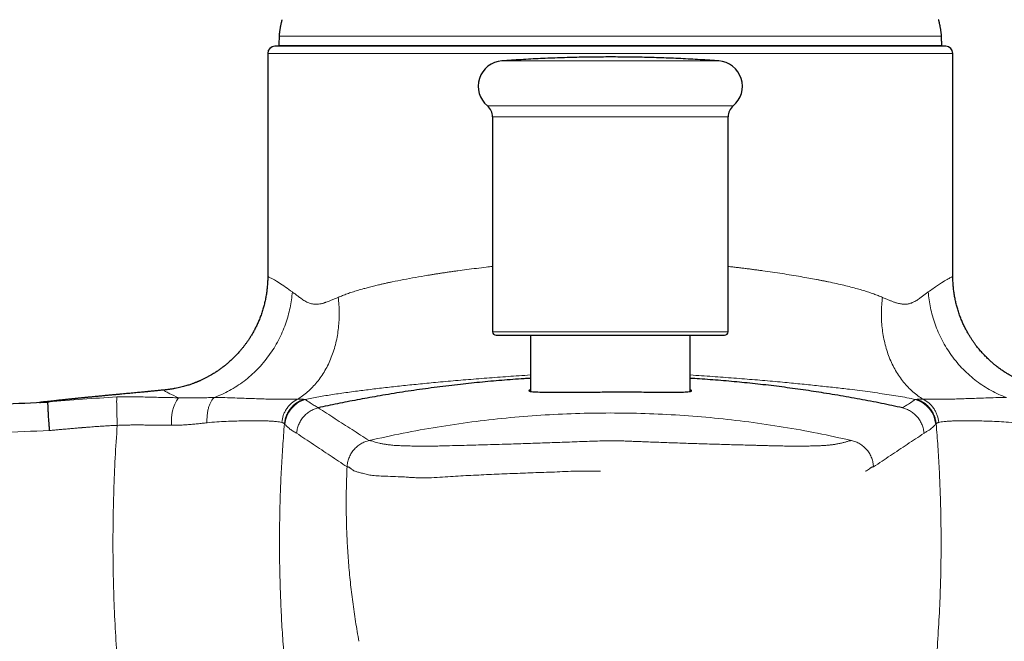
# Model space of a CAD drawing. Header units: millimetres. Extents: x 8 to 949, y 12 to 889.
# Tile 29 of 256: x 398 to 467, y 663 to 707. Entities that reach past the tile are written whole.
import ezdxf

# ---------------------------------------------------------------- set-up
doc = ezdxf.new("R2010")
doc.units = ezdxf.units.MM

msp = doc.modelspace()

# ---------------------------------------------------------------- linework, layer by layer
at = {"color": 252, "linetype": 'Continuous', "lineweight": 0}
for p, q in [((462.658, 705.757), (416.258, 705.757)), ((416.228, 705.084), (462.688, 705.084)), ((415.458, 704.539), (463.458, 704.539)), ((447.053, 704.011), (431.863, 704.011)), ((430.849, 700.861), (448.067, 700.861)), ((447.661, 700.093), (431.208, 700.093)), ((447.708, 700.093), (447.661, 700.093)), ((431.208, 685.039), (447.708, 685.039)), ((417.967, 680.301), (418.071, 680.289)), ((460.845, 680.289), (460.949, 680.301))]:
    msp.add_line(p, q, dxfattribs=at)
at = {"color": 7, "linetype": 'Continuous', "lineweight": 30}
for p, q in [((462.958, 705.039), (415.958, 705.039)), ((416.228, 705.084), (416.227, 705.039)), ((462.689, 705.039), (462.688, 705.084)), ((415.458, 704.539), (415.458, 688.905)), ((463.458, 688.912), (463.458, 704.539)), ((431.208, 700.093), (431.208, 685.039)), ((447.708, 685.039), (447.708, 700.093)), ((433.858, 684.789), (433.858, 680.858)), ((445.058, 680.854), (445.058, 684.789))]:
    msp.add_line(p, q, dxfattribs=at)
for centre, radius, start, end in [((415.958, 704.539), 0.5, 90, 180), ((462.958, 704.539), 0.5, 0, 90), ((431.993, 702.231), 1.785, 94.18817, 230.13853), ((446.923, 702.231), 1.785, 309.86147, 85.81183), ((430.208, 700.093), 1, 0, 50.13853), ((448.708, 700.093), 1, 129.86147, 180), ((431.458, 685.039), 0.25, 180, 270), ((447.458, 685.039), 0.25, 270, 0)]:
    msp.add_arc(centre, radius, start, end, dxfattribs=at)
at = {"color": 252, "linetype": 'Continuous', "lineweight": 0}
for centre, radius, start, end in [((411.521, 678.8), 2.815, 145.14413, 186.5534), ((418.66, 678.372), 2.005, 107.08612, 175.05292), ((460.256, 678.372), 2.005, 4.94708, 72.91388)]:
    msp.add_arc(centre, radius, start, end, dxfattribs=at)
at = {"color": 7, "linetype": 'Continuous', "lineweight": 30}
for points, knots in [([(416.458, 706.902), (416.454, 706.89), (416.446, 706.864), (416.433, 706.819), (416.42, 706.765), (416.404, 706.698), (416.387, 706.619), (416.369, 706.531), (416.35, 706.435), (416.332, 706.336), (416.314, 706.236), (416.298, 706.138), (416.285, 706.048), (416.274, 705.967), (416.266, 705.899), (416.261, 705.843), (416.259, 705.797), (416.258, 705.769), (416.258, 705.757)], [0, 0, 0, 0, 0.032544, 0.070933, 0.118836, 0.177842, 0.247794, 0.325652, 0.410117, 0.498081, 0.586112, 0.672439, 0.751941, 0.822007, 0.88108, 0.929016, 0.967427, 1, 1, 1, 1]), ([(462.658, 705.757), (462.658, 705.769), (462.657, 705.797), (462.655, 705.843), (462.65, 705.899), (462.642, 705.967), (462.631, 706.046), (462.618, 706.135), (462.602, 706.231), (462.585, 706.331), (462.566, 706.431), (462.547, 706.528), (462.529, 706.618), (462.512, 706.697), (462.496, 706.764), (462.482, 706.819), (462.47, 706.864), (462.462, 706.89), (462.458, 706.902)], [0, 0, 0, 0, 0.032497, 0.070798, 0.118571, 0.177429, 0.24724, 0.324986, 0.409378, 0.497317, 0.585371, 0.67177, 0.751386, 0.821592, 0.880814, 0.92888, 0.96738, 1, 1, 1, 1]), ([(416.258, 705.757), (416.255, 705.645), (416.248, 705.42), (416.233, 705.196), (416.228, 705.084), (416.228, 705.084)], [0, 0, 0, 0, 0.499139, 0.998335, 1, 1, 1, 1]), ([(462.688, 705.084), (462.685, 705.132), (462.678, 705.268), (462.665, 705.492), (462.66, 705.669), (462.658, 705.757)], [0, 0, 0, 0, 0.214999, 0.607515, 1, 1, 1, 1]), ([(447.046, 704.011), (446.952, 704.018), (446.632, 704.042), (446.086, 704.078), (445.409, 704.119), (444.732, 704.156), (444.055, 704.188), (443.377, 704.215), (442.699, 704.239), (442.021, 704.258), (441.343, 704.272), (440.665, 704.282), (439.987, 704.288), (439.309, 704.289), (438.631, 704.286), (437.952, 704.278), (437.274, 704.266), (436.596, 704.25), (435.918, 704.229), (435.241, 704.204), (434.563, 704.174), (433.886, 704.14), (433.208, 704.101), (432.535, 704.059), (432.087, 704.027), (431.865, 704.011)], [0, 0, 0, 0, 0.018664, 0.0633, 0.107935, 0.152571, 0.197206, 0.241842, 0.286477, 0.331113, 0.375749, 0.420384, 0.46502, 0.509655, 0.554291, 0.598927, 0.643563, 0.688198, 0.732834, 0.77747, 0.822106, 0.866741, 0.911377, 0.956013, 1, 1, 1, 1]), ([(415.459, 688.913), (415.458, 688.8), (415.455, 688.575), (415.433, 688.242), (415.399, 687.915), (415.353, 687.596), (415.295, 687.285), (415.226, 686.984), (415.143, 686.676), (415.047, 686.366), (414.935, 686.055), (414.815, 685.76), (414.689, 685.481), (414.559, 685.219), (414.427, 684.976), (414.296, 684.753), (414.167, 684.548), (414.039, 684.358), (413.914, 684.182), (413.791, 684.019), (413.67, 683.867), (413.516, 683.682), (413.326, 683.468), (413.097, 683.232), (412.877, 683.022), (412.669, 682.837), (412.472, 682.675), (412.278, 682.523), (412.116, 682.405), (411.986, 682.315), (411.886, 682.247), (411.78, 682.178), (411.655, 682.099), (411.508, 682.011), (411.339, 681.914), (411.161, 681.819), (410.978, 681.726), (410.83, 681.656), (410.721, 681.607), (410.658, 681.579), (410.605, 681.557), (410.563, 681.539), (410.528, 681.524), (410.493, 681.51), (410.456, 681.495), (410.41, 681.477), (410.356, 681.455), (410.288, 681.43), (410.205, 681.398), (410.103, 681.362), (409.986, 681.322), (409.854, 681.279), (409.706, 681.235), (409.543, 681.189), (409.365, 681.143), (409.172, 681.099), (408.965, 681.056), (408.744, 681.018), (408.509, 680.983), (408.348, 680.966), (408.266, 680.957)], [0, 0, 0, 0, 0.028381, 0.056371, 0.083918, 0.110972, 0.137487, 0.163417, 0.188722, 0.217402, 0.245121, 0.271829, 0.297481, 0.322037, 0.345463, 0.366862, 0.387171, 0.406371, 0.424448, 0.44139, 0.457533, 0.473415, 0.501855, 0.529413, 0.556077, 0.578095, 0.599464, 0.620187, 0.640273, 0.650094, 0.66017, 0.670719, 0.681781, 0.697389, 0.714046, 0.731809, 0.749575, 0.768398, 0.775754, 0.781997, 0.787076, 0.791001, 0.794188, 0.796931, 0.800379, 0.80453, 0.80938, 0.815142, 0.82303, 0.832339, 0.84306, 0.855181, 0.868687, 0.883558, 0.899773, 0.917306, 0.936128, 0.956209, 0.977512, 1, 1, 1, 1]), ([(470.65, 680.957), (470.567, 680.966), (470.407, 680.983), (470.172, 681.018), (469.951, 681.056), (469.744, 681.099), (469.551, 681.143), (469.373, 681.189), (469.21, 681.235), (469.062, 681.279), (468.93, 681.322), (468.813, 681.362), (468.711, 681.398), (468.626, 681.43), (468.556, 681.457), (468.499, 681.479), (468.452, 681.498), (468.417, 681.512), (468.391, 681.523), (468.368, 681.533), (468.34, 681.544), (468.305, 681.559), (468.258, 681.58), (468.197, 681.606), (468.125, 681.639), (468.049, 681.674), (467.973, 681.71), (467.899, 681.746), (467.826, 681.783), (467.718, 681.838), (467.577, 681.914), (467.407, 682.011), (467.256, 682.102), (467.123, 682.186), (467.005, 682.263), (466.895, 682.339), (466.787, 682.415), (466.679, 682.494), (466.549, 682.592), (466.397, 682.713), (466.224, 682.858), (466.035, 683.026), (465.83, 683.221), (465.611, 683.446), (465.395, 683.686), (465.218, 683.901), (465.074, 684.085), (464.961, 684.238), (464.846, 684.403), (464.728, 684.58), (464.61, 684.77), (464.486, 684.982), (464.357, 685.219), (464.227, 685.481), (464.101, 685.76), (463.981, 686.055), (463.869, 686.366), (463.772, 686.676), (463.69, 686.984), (463.621, 687.285), (463.563, 687.596), (463.517, 687.915), (463.483, 688.242), (463.461, 688.575), (463.458, 688.8), (463.457, 688.913)], [0, 0, 0, 0, 0.0224876, 0.0437909, 0.0638714, 0.082694, 0.1002268, 0.1164413, 0.1313124, 0.144818, 0.1569393, 0.1676605, 0.1769692, 0.1848569, 0.1909769, 0.1960845, 0.2003921, 0.2038964, 0.2056866, 0.2076009, 0.2102349, 0.2136029, 0.217711, 0.2240316, 0.2315173, 0.2391946, 0.2466991, 0.2540326, 0.2611972, 0.2681951, 0.2859582, 0.3026146, 0.3182229, 0.3305769, 0.342292, 0.3534338, 0.3644916, 0.375747, 0.3872017, 0.4056081, 0.4245152, 0.4439259, 0.4693588, 0.4956057, 0.5226587, 0.5505049, 0.5655319, 0.5814534, 0.5983258, 0.6161392, 0.6348816, 0.6545387, 0.6779648, 0.7025207, 0.7281724, 0.7548802, 0.7825991, 0.8112785, 0.8365834, 0.862514, 0.8890286, 0.9160827, 0.9436293, 0.9716189, 1, 1, 1, 1]), ([(431.458, 684.789), (431.459, 684.789), (431.46, 684.789), (431.473, 684.789), (431.497, 684.789), (431.536, 684.789), (431.592, 684.789), (431.661, 684.789), (431.74, 684.789), (431.823, 684.789), (431.908, 684.789), (432.001, 684.789), (432.103, 684.789), (432.213, 684.789), (432.341, 684.789), (432.487, 684.789), (432.656, 684.789), (432.835, 684.789), (433.026, 684.789), (433.228, 684.789), (433.441, 684.789), (433.664, 684.789), (433.896, 684.789), (434.138, 684.789), (434.388, 684.789), (434.644, 684.789), (434.906, 684.789), (435.175, 684.789), (435.452, 684.789), (435.726, 684.789), (435.995, 684.789), (436.258, 684.789), (436.525, 684.789), (436.797, 684.789), (437.068, 684.789), (437.354, 684.789), (437.652, 684.789), (437.967, 684.789), (438.285, 684.789), (438.588, 684.789), (438.877, 684.789), (439.15, 684.789), (439.423, 684.789), (439.696, 684.789), (439.972, 684.789), (440.271, 684.789), (440.591, 684.789), (440.928, 684.789), (441.262, 684.789), (441.57, 684.789), (441.851, 684.789), (442.107, 684.789), (442.36, 684.789), (442.609, 684.789), (442.855, 684.789), (443.115, 684.789), (443.389, 684.789), (443.673, 684.789), (443.95, 684.789), (444.219, 684.789), (444.48, 684.789), (444.733, 684.789), (444.977, 684.789), (445.211, 684.789), (445.436, 684.789), (445.649, 684.789), (445.85, 684.789), (446.04, 684.789), (446.218, 684.789), (446.385, 684.789), (446.536, 684.789), (446.671, 684.789), (446.792, 684.789), (446.903, 684.789), (447.004, 684.789), (447.094, 684.789), (447.178, 684.789), (447.254, 684.789), (447.32, 684.789), (447.374, 684.789), (447.4, 684.789), (447.412, 684.789)], [0, 0, 0, 0, 0.009783, 0.021042, 0.032761, 0.046826, 0.060869, 0.074915, 0.088989, 0.100114, 0.111211, 0.122293, 0.133373, 0.144463, 0.155576, 0.169207, 0.1828, 0.196377, 0.209963, 0.22358, 0.237211, 0.250803, 0.264381, 0.277966, 0.291583, 0.304929, 0.318239, 0.331534, 0.344837, 0.358169, 0.370126, 0.382055, 0.393969, 0.405885, 0.41782, 0.429343, 0.442612, 0.455861, 0.469112, 0.482386, 0.493664, 0.504917, 0.516158, 0.527401, 0.538657, 0.550375, 0.56444, 0.578483, 0.592529, 0.606603, 0.617728, 0.628825, 0.639907, 0.650987, 0.662077, 0.67319, 0.686821, 0.700414, 0.713991, 0.727577, 0.741194, 0.754825, 0.768417, 0.781995, 0.79558, 0.809197, 0.822543, 0.835853, 0.849148, 0.862451, 0.875783, 0.88774, 0.899669, 0.911583, 0.9235, 0.935434, 0.946955, 0.960221, 0.97347, 0.986722, 1, 1, 1, 1]), ([(447.412, 684.789), (447.421, 684.789), (447.439, 684.789), (447.453, 684.789), (447.459, 684.789), (447.458, 684.789), (447.457, 684.789)], [0, 0, 0, 0, 0.3200551, 0.6394395, 0.9585265, 1, 1, 1, 1]), ([(433.858, 681.77), (433.71, 681.761), (433.3, 681.737), (432.631, 681.69), (431.853, 681.63), (431.076, 681.563), (430.302, 681.491), (429.53, 681.412), (428.74, 681.325), (427.933, 681.229), (427.113, 681.124), (426.3, 681.014), (425.496, 680.898), (424.7, 680.776), (423.912, 680.649), (423.154, 680.52), (422.425, 680.391), (421.724, 680.261), (421.03, 680.128), (420.342, 679.991), (419.66, 679.851), (419.212, 679.755), (418.988, 679.706)], [0, 0, 0, 0, 0.028114, 0.077633, 0.127202, 0.176847, 0.226593, 0.276463, 0.326481, 0.380699, 0.434761, 0.488695, 0.542531, 0.596294, 0.650014, 0.703717, 0.752955, 0.802222, 0.85154, 0.900929, 0.950409, 1, 1, 1, 1]), ([(459.928, 679.706), (459.683, 679.759), (459.194, 679.864), (458.45, 680.016), (457.698, 680.165), (456.938, 680.309), (456.17, 680.448), (455.394, 680.583), (454.632, 680.709), (453.885, 680.827), (453.152, 680.937), (452.413, 681.042), (451.667, 681.142), (450.914, 681.237), (450.164, 681.326), (449.421, 681.408), (448.684, 681.484), (447.945, 681.554), (447.204, 681.618), (446.462, 681.677), (445.746, 681.728), (445.277, 681.757), (445.058, 681.77)], [0, 0, 0, 0, 0.054092, 0.108054, 0.161912, 0.215693, 0.269422, 0.323127, 0.376834, 0.426092, 0.475397, 0.52477, 0.574232, 0.623805, 0.673511, 0.721259, 0.76887, 0.816365, 0.863766, 0.911095, 0.958372, 1, 1, 1, 1]), ([(408.285, 680.958), (408.247, 680.954), (408.153, 680.945), (408.007, 680.931), (407.85, 680.915), (407.697, 680.9), (407.55, 680.886), (407.41, 680.873), (407.286, 680.861), (407.185, 680.851), (407.106, 680.843), (407.027, 680.836), (406.94, 680.827), (406.829, 680.817), (406.689, 680.803), (406.516, 680.787), (406.325, 680.769), (406.116, 680.749), (405.9, 680.729), (405.681, 680.708), (405.459, 680.687), (405.225, 680.666), (404.978, 680.642), (404.72, 680.618), (404.461, 680.594), (404.203, 680.569), (403.946, 680.544), (403.729, 680.523), (403.554, 680.506), (403.424, 680.494), (403.293, 680.481), (403.167, 680.468), (403.046, 680.457), (402.937, 680.446), (402.838, 680.436), (402.755, 680.428), (402.687, 680.421), (402.634, 680.415), (402.596, 680.412), (402.567, 680.409), (402.538, 680.406), (402.497, 680.402), (402.444, 680.396), (402.379, 680.39), (402.302, 680.382), (402.22, 680.374), (402.14, 680.365), (402.067, 680.358), (402, 680.351), (401.936, 680.345), (401.877, 680.339), (401.822, 680.333), (401.768, 680.327), (401.709, 680.321), (401.638, 680.314), (401.553, 680.305), (401.454, 680.295), (401.342, 680.283), (401.214, 680.27), (401.072, 680.255), (400.915, 680.239), (400.744, 680.221), (400.558, 680.201), (400.359, 680.18), (400.148, 680.158), (399.923, 680.134), (399.692, 680.11), (399.536, 680.093), (399.459, 680.085)], [0, 0, 0, 0, 0.012082, 0.030309, 0.047499, 0.063709, 0.08161, 0.098382, 0.114186, 0.129217, 0.140671, 0.152478, 0.164882, 0.17793, 0.197762, 0.219084, 0.241973, 0.266492, 0.292693, 0.316275, 0.34112, 0.367237, 0.394459, 0.42274, 0.452103, 0.478852, 0.506467, 0.534958, 0.548696, 0.562633, 0.576769, 0.590628, 0.603199, 0.615249, 0.625768, 0.634755, 0.641812, 0.647514, 0.651859, 0.653904, 0.656885, 0.661154, 0.666713, 0.673715, 0.68206, 0.691166, 0.699644, 0.707432, 0.714532, 0.720943, 0.727665, 0.733417, 0.738432, 0.744622, 0.752448, 0.761745, 0.772649, 0.785169, 0.799307, 0.815368, 0.833114, 0.852545, 0.873663, 0.896469, 0.920512, 0.946184, 0.973486, 1, 1, 1, 1]), ([(433.858, 680.967), (433.85, 680.964), (433.812, 680.952), (433.789, 680.938), (433.771, 680.924), (433.764, 680.917), (433.76, 680.911), (433.758, 680.906), (433.756, 680.891), (433.785, 680.869), (433.913, 680.844), (434.175, 680.82), (434.645, 680.803), (435.296, 680.799), (435.972, 680.8), (436.595, 680.802), (437.378, 680.805), (438.337, 680.81), (439.084, 680.815), (439.458, 680.818)], [0, 0, 0, 0, 0.011472, 0.05237, 0.065917, 0.077855, 0.088185, 0.096906, 0.104018, 0.172761, 0.243814, 0.317254, 0.431795, 0.551719, 0.626509, 0.701246, 0.775984, 0.887991, 1, 1, 1, 1]), ([(439.458, 680.818), (439.831, 680.818), (440.578, 680.818), (441.536, 680.814), (442.319, 680.81), (442.941, 680.806), (443.585, 680.798), (444.209, 680.797), (444.74, 680.814), (444.987, 680.839), (445.084, 680.859), (445.117, 680.869), (445.14, 680.879), (445.155, 680.89), (445.159, 680.9), (445.155, 680.915), (445.133, 680.934), (445.104, 680.952), (445.066, 680.964), (445.058, 680.967)], [0, 0, 0, 0, 0.111905, 0.22381, 0.298481, 0.373152, 0.447824, 0.555134, 0.665426, 0.778725, 0.801785, 0.824968, 0.848272, 0.871698, 0.895247, 0.916278, 0.947308, 0.988335, 1, 1, 1, 1]), ([(355.539, 677.083), (356.726, 677.192), (359.099, 677.41), (362.66, 677.719), (366.222, 678.015), (369.784, 678.296), (373.347, 678.564), (376.909, 678.817), (380.373, 679.049), (383.738, 679.261), (387.004, 679.455), (390.271, 679.638), (393.537, 679.808), (396.803, 679.967), (398.98, 680.063), (400.069, 680.111)], [0, 0, 0, 0, 0.080171, 0.16031, 0.240417, 0.320494, 0.400541, 0.480558, 0.560547, 0.633845, 0.70712, 0.780373, 0.853603, 0.926812, 1, 1, 1, 1]), ([(399.459, 680.085), (399.459, 680.085), (399.458, 680.085), (399.471, 680.085), (399.498, 680.086), (399.539, 680.088), (399.594, 680.09), (399.662, 680.093), (399.744, 680.097), (399.839, 680.101), (399.947, 680.106), (400.03, 680.109), (400.072, 680.111)], [0, 0, 0, 0, 0.07187, 0.176115, 0.279773, 0.38288, 0.485502, 0.588465, 0.690262, 0.792762, 0.895997, 1, 1, 1, 1]), ([(400.181, 678.118), (400.174, 678.198), (400.161, 678.361), (400.142, 678.606), (400.125, 678.831), (400.111, 679.031), (400.1, 679.206), (400.09, 679.37), (400.081, 679.523), (400.074, 679.661), (400.069, 679.782), (400.066, 679.885), (400.064, 679.977), (400.064, 680.051), (400.067, 680.1), (400.072, 680.107), (400.074, 680.111)], [0, 0, 0, 0, 0.076882, 0.157056, 0.240074, 0.303883, 0.368687, 0.434171, 0.5, 0.56583, 0.631313, 0.696117, 0.759926, 0.842944, 0.923118, 1, 1, 1, 1])]:
    msp.add_open_spline(points, degree=3, knots=knots, dxfattribs=at)
at = {"color": 252, "linetype": 'Continuous', "lineweight": 0}
for points, knots in [([(420.396, 687.444), (420.495, 687.485), (420.698, 687.57), (421.024, 687.692), (421.38, 687.814), (421.767, 687.936), (422.147, 688.046), (422.514, 688.145), (422.863, 688.234), (423.141, 688.301), (423.341, 688.347), (423.455, 688.374), (423.571, 688.4), (423.689, 688.426), (423.809, 688.452), (423.93, 688.478), (424.054, 688.504), (424.398, 688.576), (424.976, 688.69), (425.805, 688.843), (426.459, 688.955), (426.921, 689.031), (427.18, 689.072), (427.44, 689.113), (427.703, 689.153), (427.968, 689.192), (428.235, 689.232), (428.504, 689.27), (428.894, 689.325), (429.416, 689.395), (430.083, 689.48), (430.682, 689.552), (431.062, 689.595), (431.208, 689.611)], [0, 0, 0, 0, 0.036154, 0.074593, 0.115325, 0.158357, 0.203695, 0.238411, 0.274372, 0.31158, 0.322781, 0.33409, 0.345508, 0.357034, 0.368668, 0.380411, 0.392263, 0.404223, 0.47924, 0.554294, 0.629389, 0.651525, 0.673665, 0.695808, 0.717956, 0.740108, 0.762264, 0.784424, 0.806589, 0.85818, 0.911353, 0.966108, 1, 1, 1, 1]), ([(447.708, 689.611), (447.819, 689.599), (448.038, 689.574), (448.358, 689.537), (448.67, 689.499), (448.976, 689.461), (449.275, 689.423), (449.57, 689.385), (449.858, 689.347), (450.278, 689.289), (450.828, 689.211), (451.501, 689.11), (452.16, 689.005), (452.78, 688.9), (453.362, 688.797), (453.761, 688.723), (454.011, 688.675), (454.116, 688.654), (454.221, 688.634), (454.325, 688.613), (454.429, 688.593), (454.532, 688.572), (454.635, 688.551), (454.894, 688.498), (455.296, 688.412), (455.821, 688.291), (456.308, 688.17), (456.76, 688.049), (457.175, 687.928), (457.556, 687.808), (457.904, 687.688), (458.224, 687.568), (458.423, 687.484), (458.52, 687.444)], [0, 0, 0, 0, 0.02592, 0.050803, 0.075367, 0.099613, 0.12354, 0.147149, 0.17044, 0.193413, 0.249811, 0.306186, 0.362537, 0.418867, 0.468422, 0.517961, 0.527691, 0.53742, 0.547148, 0.556876, 0.566604, 0.576331, 0.586057, 0.595783, 0.650221, 0.702336, 0.752134, 0.799617, 0.84479, 0.886912, 0.926817, 0.96451, 1, 1, 1, 1]), ([(415.465, 688.905), (415.463, 688.904), (415.453, 688.898), (415.496, 688.879), (415.578, 688.845), (415.772, 688.762), (416.201, 688.506), (416.85, 688.056), (417.183, 687.826)], [0, 0, 0, 0, 0.035789, 0.163121, 0.272535, 0.364059, 0.674136, 1, 1, 1, 1]), ([(461.733, 687.826), (461.961, 687.984), (462.409, 688.296), (462.883, 688.606), (463.156, 688.761), (463.303, 688.831), (463.388, 688.87), (463.442, 688.897), (463.462, 688.909), (463.458, 688.912), (463.458, 688.912)], [0, 0, 0, 0, 0.217002, 0.427076, 0.61354, 0.69836, 0.790854, 0.891048, 0.998963, 1, 1, 1, 1]), ([(417.183, 687.826), (417.166, 687.641), (417.132, 687.268), (417.031, 686.704), (416.893, 686.134), (416.71, 685.562), (416.485, 684.993), (416.216, 684.434), (415.905, 683.89), (415.553, 683.365), (415.164, 682.866), (414.739, 682.398), (414.284, 681.964), (413.802, 681.57), (413.3, 681.216), (412.781, 680.908), (412.252, 680.641), (411.891, 680.5), (411.711, 680.429)], [0, 0, 0, 0, 0.05739, 0.116181, 0.176266, 0.23752, 0.299799, 0.362943, 0.426776, 0.49111, 0.55575, 0.620493, 0.685134, 0.749471, 0.813307, 0.876455, 0.93874, 1, 1, 1, 1]), ([(417.183, 687.826), (417.212, 687.805), (417.274, 687.761), (417.375, 687.686), (417.48, 687.605), (417.588, 687.522), (417.694, 687.443), (417.805, 687.36), (417.927, 687.273), (418.06, 687.19), (418.196, 687.118), (418.328, 687.059), (418.458, 687.014), (418.596, 686.98), (418.749, 686.961), (418.921, 686.962), (419.07, 686.979), (419.192, 687.001), (419.285, 687.022), (419.378, 687.047), (419.463, 687.073), (419.573, 687.109), (419.719, 687.163), (419.919, 687.242), (420.146, 687.336), (420.31, 687.407), (420.396, 687.444)], [0, 0, 0, 0, 0.0363995, 0.0767577, 0.1210833, 0.1615006, 0.2010564, 0.2406295, 0.2847316, 0.3328147, 0.3784587, 0.4217164, 0.4626496, 0.5013317, 0.5496711, 0.5999062, 0.6522161, 0.6776447, 0.7035851, 0.7300514, 0.7550735, 0.7739578, 0.820768, 0.8740339, 0.9337736, 1, 1, 1, 1]), ([(458.52, 687.444), (458.602, 687.408), (458.758, 687.341), (458.976, 687.25), (459.147, 687.182), (459.276, 687.134), (459.369, 687.1), (459.47, 687.067), (459.585, 687.033), (459.716, 687.002), (459.849, 686.978), (459.977, 686.965), (460.1, 686.961), (460.217, 686.967), (460.329, 686.983), (460.441, 687.01), (460.555, 687.049), (460.674, 687.099), (460.797, 687.161), (460.925, 687.235), (461.05, 687.316), (461.197, 687.422), (461.363, 687.546), (461.551, 687.697), (461.671, 687.782), (461.733, 687.826)], [0, 0, 0, 0, 0.063076, 0.120301, 0.171686, 0.199238, 0.224771, 0.24829, 0.281527, 0.320368, 0.358079, 0.394709, 0.430315, 0.464955, 0.498696, 0.532011, 0.567853, 0.606277, 0.647326, 0.691038, 0.737442, 0.779089, 0.851626, 0.924505, 1, 1, 1, 1]), ([(461.733, 687.826), (461.75, 687.641), (461.784, 687.268), (461.884, 686.704), (462.023, 686.134), (462.205, 685.562), (462.431, 684.993), (462.7, 684.434), (463.011, 683.89), (463.362, 683.365), (463.752, 682.866), (464.177, 682.398), (464.632, 681.964), (465.114, 681.57), (465.616, 681.216), (466.135, 680.908), (466.664, 680.641), (467.025, 680.5), (467.204, 680.429)], [0, 0, 0, 0, 0.05739, 0.116182, 0.176267, 0.237521, 0.2998, 0.362943, 0.426776, 0.491111, 0.555751, 0.620493, 0.685134, 0.749471, 0.813308, 0.876456, 0.93874, 1, 1, 1, 1]), ([(420.396, 687.443), (420.414, 687.269), (420.451, 686.916), (420.47, 686.384), (420.46, 685.847), (420.418, 685.309), (420.344, 684.775), (420.235, 684.249), (420.093, 683.736), (419.918, 683.239), (419.711, 682.763), (419.473, 682.313), (419.207, 681.891), (418.914, 681.501), (418.597, 681.145), (418.261, 680.825), (417.908, 680.541), (417.659, 680.381), (417.535, 680.302)], [0, 0, 0, 0, 0.058433, 0.118062, 0.178782, 0.240471, 0.302997, 0.366214, 0.429966, 0.494089, 0.558412, 0.622762, 0.686965, 0.75085, 0.814249, 0.877005, 0.938968, 1, 1, 1, 1]), ([(458.52, 687.444), (458.501, 687.269), (458.465, 686.916), (458.446, 686.384), (458.456, 685.847), (458.498, 685.309), (458.573, 684.775), (458.681, 684.249), (458.823, 683.736), (458.998, 683.239), (459.205, 682.763), (459.443, 682.313), (459.709, 681.891), (460.002, 681.501), (460.318, 681.145), (460.655, 680.825), (461.008, 680.541), (461.257, 680.382), (461.381, 680.303)], [0, 0, 0, 0, 0.058437, 0.118067, 0.178787, 0.240475, 0.302999, 0.366213, 0.429962, 0.494081, 0.558401, 0.622748, 0.686949, 0.750833, 0.814234, 0.876993, 0.93896, 1, 1, 1, 1]), ([(433.858, 682.007), (433.593, 681.989), (432.813, 681.938), (431.543, 681.845), (430.058, 681.731), (428.614, 681.61), (427.26, 681.488), (425.995, 681.365), (424.822, 681.244), (423.7, 681.12), (422.628, 680.992), (421.755, 680.881), (421.06, 680.788), (420.526, 680.713), (420.014, 680.638), (419.518, 680.56), (419.029, 680.477), (418.556, 680.392), (418.23, 680.323), (418.071, 680.289)], [0, 0, 0, 0, 0.042107, 0.124117, 0.205654, 0.286962, 0.368257, 0.44122, 0.513783, 0.585778, 0.65726, 0.728252, 0.767883, 0.8073, 0.846335, 0.885157, 0.923954, 0.962895, 1, 1, 1, 1]), ([(460.845, 680.289), (460.642, 680.332), (460.228, 680.418), (459.622, 680.523), (458.993, 680.624), (458.343, 680.72), (457.658, 680.815), (456.947, 680.909), (456.118, 681.013), (455.157, 681.126), (454.052, 681.248), (452.899, 681.367), (451.648, 681.489), (450.302, 681.61), (448.858, 681.731), (447.373, 681.845), (446.103, 681.938), (445.323, 681.989), (445.058, 682.007)], [0, 0, 0, 0, 0.047743, 0.097213, 0.146593, 0.196263, 0.246505, 0.297042, 0.347828, 0.418064, 0.488797, 0.560081, 0.631742, 0.713038, 0.794345, 0.875883, 0.957893, 1, 1, 1, 1]), ([(409.212, 680.408), (408.98, 680.512), (408.511, 680.724), (408.282, 680.874), (408.173, 680.941), (408.25, 680.95), (408.284, 680.954)], [0, 0, 0, 0, 0.249042, 0.505218, 0.781508, 1, 1, 1, 1]), ([(400.074, 680.111), (400.875, 680.18), (402.478, 680.317), (404.085, 680.418), (404.888, 680.468)], [0, 0, 0, 0, 0.499905, 1, 1, 1, 1]), ([(404.916, 678.473), (404.913, 678.551), (404.907, 678.71), (404.9, 678.948), (404.892, 679.188), (404.886, 679.421), (404.881, 679.643), (404.878, 679.846), (404.876, 680.026), (404.875, 680.177), (404.877, 680.298), (404.879, 680.387), (404.883, 680.446), (404.887, 680.461), (404.888, 680.468)], [0, 0, 0, 0, 0.077316, 0.157724, 0.240788, 0.325963, 0.412605, 0.5, 0.587395, 0.674037, 0.759212, 0.842276, 0.922684, 1, 1, 1, 1]), ([(404.888, 680.468), (405.28, 680.475), (406.04, 680.489), (407.14, 680.453), (408.196, 680.43), (408.873, 680.415), (409.211, 680.408)], [0, 0, 0, 0, 0.266834, 0.516734, 0.75875, 1, 1, 1, 1]), ([(409.211, 680.408), (409.354, 680.404), (409.641, 680.396), (410.064, 680.394), (410.483, 680.398), (410.898, 680.406), (411.309, 680.417), (411.577, 680.425), (411.711, 680.429)], [0, 0, 0, 0, 0.1621976, 0.3259285, 0.491408, 0.6588155, 0.8283026, 1, 1, 1, 1]), ([(411.205, 678.656), (411.203, 678.748), (411.199, 678.934), (411.217, 679.21), (411.255, 679.478), (411.314, 679.731), (411.392, 679.958), (411.486, 680.153), (411.592, 680.314), (411.672, 680.391), (411.712, 680.429)], [0, 0, 0, 0, 0.120477, 0.244749, 0.371687, 0.5, 0.628314, 0.755251, 0.879523, 1, 1, 1, 1]), ([(411.712, 680.429), (411.962, 680.426), (412.448, 680.421), (413.153, 680.396), (413.805, 680.372), (414.403, 680.351), (414.955, 680.333), (415.492, 680.317), (415.999, 680.307), (416.47, 680.301), (416.881, 680.299), (417.239, 680.3), (417.436, 680.302), (417.535, 680.303)], [0, 0, 0, 0, 0.090173, 0.175093, 0.25744, 0.339388, 0.420994, 0.50199, 0.599221, 0.697621, 0.797277, 0.89813, 1, 1, 1, 1]), ([(416.443, 678.682), (416.47, 678.848), (416.509, 679.1), (416.646, 679.413), (416.776, 679.638), (416.936, 679.844), (417.174, 680.087), (417.392, 680.217), (417.535, 680.303)], [0, 0, 0, 0, 0.245607, 0.372265, 0.5, 0.627734, 0.754393, 1, 1, 1, 1]), ([(416.629, 678.583), (416.641, 678.675), (416.665, 678.861), (416.751, 679.134), (416.875, 679.397), (417.039, 679.643), (417.237, 679.862), (417.462, 680.047), (417.706, 680.198), (417.881, 680.267), (417.967, 680.301)], [0, 0, 0, 0, 0.120454, 0.244718, 0.37166, 0.499985, 0.628312, 0.75526, 0.879534, 1, 1, 1, 1]), ([(417.535, 680.303), (417.571, 680.302), (417.646, 680.302), (417.758, 680.305), (417.868, 680.307), (417.934, 680.303), (417.967, 680.301)], [0, 0, 0, 0, 0.240047, 0.490385, 0.745511, 1, 1, 1, 1]), ([(418.071, 680.289), (418.193, 680.211), (418.437, 680.055), (418.725, 679.872), (418.9, 679.762), (418.988, 679.706)], [0, 0, 0, 0, 0.333021, 0.665762, 1, 1, 1, 1]), ([(459.928, 679.706), (460.016, 679.762), (460.191, 679.872), (460.479, 680.055), (460.723, 680.211), (460.845, 680.289)], [0, 0, 0, 0, 0.334238, 0.666979, 1, 1, 1, 1]), ([(460.949, 680.301), (460.975, 680.302), (461.028, 680.306), (461.114, 680.306), (461.204, 680.304), (461.293, 680.302), (461.352, 680.302), (461.381, 680.303)], [0, 0, 0, 0, 0.203371, 0.4078343, 0.6106334, 0.8089632, 1, 1, 1, 1]), ([(460.949, 680.301), (461.035, 680.267), (461.21, 680.198), (461.453, 680.047), (461.679, 679.862), (461.877, 679.643), (462.041, 679.397), (462.165, 679.134), (462.251, 678.861), (462.275, 678.675), (462.286, 678.583)], [0, 0, 0, 0, 0.120466, 0.24474, 0.371688, 0.500015, 0.62834, 0.755282, 0.879546, 1, 1, 1, 1]), ([(461.381, 680.303), (461.48, 680.302), (461.676, 680.3), (462.035, 680.299), (462.446, 680.301), (462.916, 680.307), (463.424, 680.317), (463.961, 680.333), (464.512, 680.351), (465.111, 680.372), (465.763, 680.396), (466.468, 680.421), (466.954, 680.426), (467.204, 680.429)], [0, 0, 0, 0, 0.10187, 0.202723, 0.302379, 0.400779, 0.49801, 0.579006, 0.660612, 0.74256, 0.824907, 0.909827, 1, 1, 1, 1]), ([(462.473, 678.682), (462.446, 678.848), (462.406, 679.1), (462.27, 679.413), (462.14, 679.638), (461.98, 679.844), (461.741, 680.087), (461.524, 680.217), (461.381, 680.303)], [0, 0, 0, 0, 0.245608, 0.372265, 0.499999, 0.627733, 0.75439, 1, 1, 1, 1]), ([(417.481, 677.923), (417.486, 677.972), (417.496, 678.071), (417.525, 678.219), (417.566, 678.367), (417.618, 678.514), (417.683, 678.658), (417.76, 678.797), (417.848, 678.931), (417.947, 679.058), (418.055, 679.177), (418.173, 679.286), (418.298, 679.385), (418.429, 679.473), (418.565, 679.549), (418.704, 679.613), (418.845, 679.667), (418.94, 679.693), (418.988, 679.706)], [0, 0, 0, 0, 0.059205, 0.119666, 0.181246, 0.243791, 0.30713, 0.371078, 0.435438, 0.500006, 0.564573, 0.628933, 0.69288, 0.756217, 0.81876, 0.880339, 0.940797, 1, 1, 1, 1]), ([(418.988, 679.706), (419.383, 679.452), (420.173, 678.943), (421.362, 678.179), (422.16, 677.67), (422.56, 677.415)], [0, 0, 0, 0, 0.333333, 0.666666, 1, 1, 1, 1]), ([(459.928, 679.706), (460.023, 679.678), (460.217, 679.62), (460.492, 679.476), (460.748, 679.29), (460.974, 679.062), (461.161, 678.801), (461.302, 678.518), (461.397, 678.223), (461.422, 678.022), (461.435, 677.923)], [0, 0, 0, 0, 0.119669, 0.243792, 0.371073, 0.499994, 0.628916, 0.756199, 0.880326, 1, 1, 1, 1]), ([(416.443, 678.682), (416.392, 678.695), (416.289, 678.72), (416.071, 678.747), (415.807, 678.768), (415.492, 678.783), (415.127, 678.791), (414.71, 678.794), (414.241, 678.794), (413.723, 678.788), (413.159, 678.776), (412.55, 678.757), (411.901, 678.726), (411.438, 678.679), (411.205, 678.656)], [0, 0, 0, 0, 0.086406, 0.17215, 0.257137, 0.341307, 0.424647, 0.507196, 0.589487, 0.671766, 0.753701, 0.835271, 0.917117, 1, 1, 1, 1]), ([(422.563, 677.415), (423.355, 677.59), (424.94, 677.941), (427.337, 678.369), (429.746, 678.724), (432.165, 679), (434.591, 679.197), (437.023, 679.32), (438.646, 679.335), (439.458, 679.343)], [0, 0, 0, 0, 0.142862, 0.285717, 0.428569, 0.57142, 0.714274, 0.857132, 1, 1, 1, 1]), ([(439.458, 679.343), (440.269, 679.335), (441.892, 679.32), (444.324, 679.197), (446.751, 679), (449.17, 678.724), (451.579, 678.369), (453.976, 677.941), (455.561, 677.59), (456.353, 677.415)], [0, 0, 0, 0, 0.142868, 0.285726, 0.42858, 0.571431, 0.714283, 0.857138, 1, 1, 1, 1]), ([(467.71, 678.656), (467.478, 678.679), (467.015, 678.726), (466.366, 678.757), (465.757, 678.776), (465.193, 678.788), (464.675, 678.794), (464.206, 678.794), (463.789, 678.791), (463.424, 678.783), (463.109, 678.768), (462.845, 678.747), (462.627, 678.72), (462.524, 678.695), (462.473, 678.682)], [0, 0, 0, 0, 0.082883, 0.164729, 0.246299, 0.328234, 0.410513, 0.492804, 0.575353, 0.658693, 0.742863, 0.82785, 0.913594, 1, 1, 1, 1]), ([(400.181, 678.117), (398.99, 678.064), (396.609, 677.959), (393.039, 677.784), (389.469, 677.596), (385.899, 677.393), (382.331, 677.176), (378.763, 676.944), (375.295, 676.706), (371.927, 676.461), (368.658, 676.211), (365.391, 675.95), (362.124, 675.676), (358.858, 675.391), (356.682, 675.191), (355.593, 675.091)], [0, 0, 0, 0, 0.079929, 0.159866, 0.239812, 0.319769, 0.399737, 0.479718, 0.559714, 0.633057, 0.706413, 0.779785, 0.853173, 0.926578, 1, 1, 1, 1]), ([(404.916, 678.473), (404.798, 678.468), (404.556, 678.459), (404.186, 678.439), (403.817, 678.417), (403.501, 678.395), (403.241, 678.377), (403.022, 678.36), (402.85, 678.347), (402.727, 678.337), (402.658, 678.331), (402.591, 678.326), (402.533, 678.321), (402.482, 678.317), (402.434, 678.313), (402.384, 678.308), (402.302, 678.302), (402.184, 678.292), (402.026, 678.278), (401.854, 678.263), (401.682, 678.248), (401.513, 678.233), (401.349, 678.219), (401.186, 678.204), (401.019, 678.19), (400.855, 678.175), (400.694, 678.161), (400.546, 678.149), (400.412, 678.137), (400.292, 678.127), (400.216, 678.121), (400.181, 678.118)], [0, 0, 0, 0, 0.074802, 0.152875, 0.234224, 0.308289, 0.352715, 0.399017, 0.447196, 0.461749, 0.476466, 0.491345, 0.503913, 0.513548, 0.523655, 0.534235, 0.545288, 0.575552, 0.608878, 0.645265, 0.684712, 0.717854, 0.752929, 0.78826, 0.821551, 0.858523, 0.892602, 0.92379, 0.952085, 0.977489, 1, 1, 1, 1]), ([(411.855, 640.262), (411.634, 640.545), (411.194, 641.111), (410.574, 641.989), (409.987, 642.884), (409.435, 643.799), (408.914, 644.741), (408.478, 645.602), (408.114, 646.376), (407.816, 647.05), (407.536, 647.729), (407.273, 648.413), (407.027, 649.102), (406.798, 649.797), (406.601, 650.447), (406.432, 651.051), (406.289, 651.605), (406.158, 652.158), (406.041, 652.702), (405.939, 653.226), (405.855, 653.703), (405.782, 654.147), (405.716, 654.58), (405.65, 655.035), (405.588, 655.487), (405.534, 655.902), (405.482, 656.314), (405.429, 656.745), (405.373, 657.225), (405.318, 657.716), (405.264, 658.217), (405.212, 658.729), (405.16, 659.251), (405.109, 659.784), (405.007, 660.893), (404.873, 662.577), (404.74, 664.835), (404.653, 667.097), (404.612, 669.364), (404.617, 671.635), (404.669, 673.911), (404.764, 676.192), (404.865, 677.712), (404.916, 678.473)], [0, 0, 0, 0, 0.027143, 0.05417, 0.081116, 0.108019, 0.134916, 0.162361, 0.180971, 0.199517, 0.218009, 0.236459, 0.254877, 0.273275, 0.291663, 0.306216, 0.320635, 0.334925, 0.349091, 0.362698, 0.375211, 0.385677, 0.3967, 0.408284, 0.420427, 0.431176, 0.439895, 0.451801, 0.46397, 0.476401, 0.489096, 0.502053, 0.515274, 0.528758, 0.542507, 0.599407, 0.656341, 0.713334, 0.770409, 0.82759, 0.8849, 0.942362, 1, 1, 1, 1]), ([(408.725, 678.478), (408.678, 678.478), (408.579, 678.479), (408.423, 678.479), (408.273, 678.481), (408.132, 678.482), (408.036, 678.483), (407.97, 678.484), (407.935, 678.484), (407.899, 678.485), (407.862, 678.485), (407.826, 678.486), (407.74, 678.487), (407.612, 678.489), (407.447, 678.491), (407.3, 678.494), (407.18, 678.495), (407.085, 678.497), (407.012, 678.498), (406.944, 678.499), (406.898, 678.499), (406.871, 678.5), (406.864, 678.5), (406.857, 678.5), (406.851, 678.5), (406.845, 678.5), (406.736, 678.501), (406.53, 678.503), (406.228, 678.503), (405.939, 678.502), (405.664, 678.498), (405.402, 678.492), (405.154, 678.484), (404.994, 678.477), (404.916, 678.473)], [0, 0, 0, 0, 0.038052, 0.080019, 0.125954, 0.158474, 0.192768, 0.202045, 0.211446, 0.220971, 0.230619, 0.240393, 0.250291, 0.298533, 0.342034, 0.380727, 0.41455, 0.436596, 0.455874, 0.472368, 0.48985, 0.491777, 0.493619, 0.495377, 0.49705, 0.49864, 0.500144, 0.582097, 0.660685, 0.735816, 0.807399, 0.875346, 0.939573, 1, 1, 1, 1]), ([(411.205, 678.656), (411.094, 678.643), (410.871, 678.617), (410.529, 678.581), (410.181, 678.548), (409.826, 678.519), (409.465, 678.497), (409.098, 678.482), (408.85, 678.48), (408.725, 678.478)], [0, 0, 0, 0, 0.141985, 0.28398, 0.426143, 0.56864, 0.711647, 0.855361, 1, 1, 1, 1]), ([(417.254, 656.325), (417.219, 656.572), (417.149, 657.074), (417.052, 657.838), (416.958, 658.616), (416.871, 659.399), (416.79, 660.183), (416.714, 660.966), (416.645, 661.747), (416.559, 662.81), (416.466, 664.158), (416.379, 665.792), (416.32, 667.416), (416.288, 669.031), (416.281, 670.633), (416.3, 672.233), (416.344, 673.826), (416.413, 675.411), (416.504, 676.996), (416.588, 678.052), (416.629, 678.583)], [0, 0, 0, 0, 0.033513, 0.068219, 0.103464, 0.138857, 0.174203, 0.20944, 0.244574, 0.279627, 0.352919, 0.4262, 0.499651, 0.571425, 0.643326, 0.715113, 0.786549, 0.85757, 0.92846, 1, 1, 1, 1]), ([(416.629, 678.583), (416.626, 678.587), (416.619, 678.596), (416.607, 678.608), (416.593, 678.619), (416.577, 678.63), (416.557, 678.641), (416.54, 678.649), (416.529, 678.654), (416.526, 678.655), (416.523, 678.656), (416.52, 678.658), (416.516, 678.659), (416.513, 678.66), (416.51, 678.661), (416.506, 678.662), (416.502, 678.664), (416.495, 678.666), (416.486, 678.669), (416.474, 678.673), (416.46, 678.677), (416.449, 678.68), (416.443, 678.682)], [0, 0, 0, 0, 0.097247, 0.195887, 0.295899, 0.397262, 0.499956, 0.638695, 0.652493, 0.666322, 0.680181, 0.694071, 0.707991, 0.721941, 0.735921, 0.749932, 0.770136, 0.79899, 0.836457, 0.882488, 0.937026, 1, 1, 1, 1]), ([(416.662, 678.545), (416.656, 678.552), (416.645, 678.563), (416.634, 678.576), (416.629, 678.582)], [0, 0, 0, 0, 0.559999, 1, 1, 1, 1]), ([(417.481, 677.923), (417.442, 677.947), (417.365, 677.994), (417.249, 678.064), (417.133, 678.138), (417.016, 678.219), (416.898, 678.316), (416.78, 678.427), (416.701, 678.506), (416.662, 678.545)], [0, 0, 0, 0, 0.140002, 0.280005, 0.420007, 0.560007, 0.70667, 0.853335, 1, 1, 1, 1]), ([(462.254, 678.545), (462.216, 678.508), (462.141, 678.432), (462.028, 678.326), (461.914, 678.23), (461.777, 678.133), (461.617, 678.034), (461.496, 677.96), (461.435, 677.923)], [0, 0, 0, 0, 0.139998, 0.279997, 0.419994, 0.559993, 0.779996, 1, 1, 1, 1]), ([(462.286, 678.583), (462.328, 678.052), (462.411, 676.996), (462.503, 675.411), (462.572, 673.826), (462.615, 672.233), (462.634, 670.633), (462.628, 669.031), (462.593, 667.267), (462.518, 665.346), (462.394, 663.266), (462.264, 661.648), (462.156, 660.487), (462.085, 659.783), (462.01, 659.079), (461.929, 658.376), (461.844, 657.679), (461.756, 656.996), (461.693, 656.546), (461.662, 656.325)], [0, 0, 0, 0, 0.07154, 0.142431, 0.213451, 0.284887, 0.356675, 0.428576, 0.50035, 0.593797, 0.687043, 0.780511, 0.81212, 0.843818, 0.87559, 0.907354, 0.938925, 0.969975, 1, 1, 1, 1]), ([(462.286, 678.582), (462.28, 678.575), (462.27, 678.562), (462.259, 678.55), (462.254, 678.545)], [0, 0, 0, 0, 0.560001, 1, 1, 1, 1]), ([(462.473, 678.682), (462.467, 678.68), (462.456, 678.677), (462.442, 678.673), (462.43, 678.669), (462.422, 678.666), (462.415, 678.664), (462.41, 678.663), (462.407, 678.661), (462.403, 678.66), (462.4, 678.659), (462.396, 678.658), (462.393, 678.656), (462.387, 678.654), (462.378, 678.65), (462.367, 678.645), (462.344, 678.634), (462.314, 678.615), (462.295, 678.593), (462.286, 678.583)], [0, 0, 0, 0, 0.062967, 0.1175, 0.163531, 0.199021, 0.226893, 0.247115, 0.258223, 0.273887, 0.289514, 0.305104, 0.320657, 0.336173, 0.39128, 0.445908, 0.500052, 0.754269, 1, 1, 1, 1]), ([(421.016, 675.564), (420.621, 675.829), (419.832, 676.36), (418.655, 677.144), (417.873, 677.664), (417.481, 677.923)], [0, 0, 0, 0, 0.333337, 0.66667, 1, 1, 1, 1]), ([(422.562, 677.419), (422.513, 677.406), (422.413, 677.38), (422.266, 677.327), (422.121, 677.262), (421.98, 677.183), (421.843, 677.093), (421.712, 676.99), (421.59, 676.876), (421.478, 676.752), (421.376, 676.618), (421.286, 676.478), (421.208, 676.331), (421.144, 676.18), (421.093, 676.026), (421.055, 675.872), (421.029, 675.718), (421.021, 675.615), (421.018, 675.564)], [0, 0, 0, 0, 0.058949, 0.119248, 0.1807542, 0.2433035, 0.306713, 0.3707829, 0.4353002, 0.5000428, 0.564784, 0.6292968, 0.6933594, 0.7567589, 0.8192958, 0.8807872, 0.9410695, 1, 1, 1, 1]), ([(422.564, 677.419), (422.621, 677.407), (422.734, 677.382), (422.905, 677.332), (423.078, 677.28), (423.281, 677.228), (423.509, 677.181), (423.761, 677.138), (424.041, 677.099), (424.378, 677.068), (424.771, 677.048), (425.191, 677.034), (425.676, 677.024), (426.171, 677.02), (426.655, 677.02), (427.114, 677.024), (427.695, 677.035), (428.398, 677.053), (429.475, 677.081), (430.84, 677.118), (432.398, 677.164), (433.859, 677.21), (435.224, 677.257), (436.607, 677.307), (438.02, 677.366), (438.974, 677.387), (439.458, 677.397)], [0, 0, 0, 0, 0.049823, 0.099312, 0.148783, 0.198194, 0.247714, 0.289162, 0.330899, 0.372878, 0.404374, 0.436068, 0.467916, 0.499727, 0.521168, 0.542883, 0.564274, 0.595962, 0.627411, 0.689484, 0.75097, 0.800056, 0.849161, 0.898569, 0.948483, 1, 1, 1, 1]), ([(439.458, 677.397), (439.584, 677.396), (439.838, 677.395), (440.219, 677.387), (440.599, 677.374), (440.973, 677.358), (441.342, 677.344), (441.779, 677.328), (442.282, 677.309), (442.852, 677.288), (443.432, 677.267), (444.021, 677.245), (444.621, 677.225), (445.217, 677.205), (445.811, 677.186), (446.393, 677.168), (446.964, 677.151), (447.523, 677.134), (448.078, 677.118), (448.632, 677.103), (449.101, 677.09), (449.489, 677.08), (449.796, 677.072), (450.102, 677.064), (450.407, 677.056), (450.708, 677.048), (451.006, 677.041), (451.287, 677.034), (451.55, 677.029), (451.795, 677.025), (452.031, 677.022), (452.256, 677.021), (452.47, 677.02), (452.681, 677.02), (452.89, 677.021), (453.095, 677.023), (453.291, 677.026), (453.478, 677.029), (453.655, 677.033), (453.834, 677.038), (454.01, 677.044), (454.183, 677.051), (454.343, 677.058), (454.491, 677.067), (454.627, 677.077), (454.751, 677.088), (454.865, 677.1), (454.969, 677.113), (455.074, 677.127), (455.18, 677.143), (455.287, 677.161), (455.405, 677.182), (455.529, 677.206), (455.656, 677.234), (455.772, 677.263), (455.879, 677.292), (455.981, 677.323), (456.08, 677.353), (456.161, 677.376), (456.222, 677.39), (456.259, 677.397), (456.296, 677.404), (456.33, 677.41), (456.345, 677.416), (456.352, 677.419)], [0, 0, 0, 0, 0.013375, 0.027043, 0.040565, 0.053796, 0.066902, 0.079953, 0.100372, 0.12071, 0.140983, 0.162641, 0.184242, 0.205824, 0.227414, 0.249021, 0.269653, 0.290306, 0.311001, 0.331763, 0.352615, 0.364368, 0.376164, 0.388006, 0.399885, 0.411797, 0.423741, 0.435726, 0.446379, 0.457121, 0.467982, 0.478841, 0.489622, 0.500284, 0.512169, 0.524044, 0.535919, 0.547804, 0.559703, 0.571591, 0.585539, 0.599437, 0.613301, 0.627148, 0.641254, 0.655367, 0.66947, 0.68354, 0.69756, 0.715852, 0.734095, 0.752312, 0.780069, 0.807756, 0.835418, 0.863099, 0.890809, 0.921255, 0.951764, 0.961384, 0.971025, 0.980691, 0.990358, 1, 1, 1, 1]), ([(457.898, 675.564), (457.894, 675.615), (457.887, 675.718), (457.861, 675.872), (457.823, 676.026), (457.772, 676.18), (457.707, 676.331), (457.63, 676.478), (457.54, 676.618), (457.438, 676.752), (457.325, 676.876), (457.203, 676.99), (457.073, 677.093), (456.936, 677.183), (456.795, 677.262), (456.649, 677.327), (456.503, 677.38), (456.403, 677.406), (456.354, 677.419)], [0, 0, 0, 0, 0.058931, 0.119213, 0.180704, 0.243241, 0.306641, 0.370703, 0.435216, 0.499957, 0.5647, 0.629217, 0.693287, 0.756696, 0.819246, 0.880752, 0.941051, 1, 1, 1, 1]), ([(461.435, 677.923), (461.043, 677.664), (460.26, 677.144), (459.084, 676.36), (458.295, 675.829), (457.9, 675.564)], [0, 0, 0, 0, 0.33333, 0.666663, 1, 1, 1, 1]), ([(421.848, 663.343), (421.766, 663.804), (421.603, 664.723), (421.405, 666.103), (421.242, 667.476), (421.117, 668.844), (421.027, 670.201), (420.972, 671.547), (420.951, 672.885), (420.962, 674.224), (420.998, 675.116), (421.016, 675.562)], [0, 0, 0, 0, 0.1145494, 0.228014, 0.3405879, 0.4524617, 0.5638231, 0.6728805, 0.7818091, 0.8907888, 1, 1, 1, 1]), ([(421.592, 675.26), (421.578, 675.265), (421.547, 675.277), (421.498, 675.3), (421.457, 675.322), (421.426, 675.341), (421.405, 675.355), (421.384, 675.369), (421.362, 675.384), (421.34, 675.401), (421.317, 675.418), (421.289, 675.44), (421.256, 675.467), (421.217, 675.497), (421.178, 675.524), (421.139, 675.552), (421.097, 675.56), (421.05, 675.559), (421.029, 675.562), (421.018, 675.564)], [0, 0, 0, 0, 0.061985, 0.138279, 0.228961, 0.262749, 0.298181, 0.335259, 0.373986, 0.414362, 0.456381, 0.500038, 0.57155, 0.643023, 0.714407, 0.7762, 0.837806, 0.912165, 1, 1, 1, 1]), ([(457.898, 675.564), (457.889, 675.562), (457.872, 675.559), (457.831, 675.559), (457.794, 675.556), (457.759, 675.54), (457.724, 675.517), (457.689, 675.492), (457.655, 675.465), (457.588, 675.408), (457.487, 675.326), (457.379, 675.282), (457.324, 675.26)], [0, 0, 0, 0, 0.075042, 0.141398, 0.199597, 0.249927, 0.312268, 0.374728, 0.437307, 0.499962, 0.749159, 1, 1, 1, 1]), ([(424.604, 674.88), (424.353, 674.888), (423.854, 674.903), (423.259, 674.932), (422.785, 674.965), (422.399, 675.031), (422.09, 675.119), (421.814, 675.185), (421.665, 675.235), (421.591, 675.26)], [0, 0, 0, 0, 0.13526, 0.268714, 0.400606, 0.529225, 0.69002, 0.84564, 1, 1, 1, 1]), ([(425.518, 674.824), (425.434, 674.829), (425.267, 674.84), (425.033, 674.858), (424.811, 674.871), (424.673, 674.877), (424.604, 674.88)], [0, 0, 0, 0, 0.259704, 0.511245, 0.757488, 1, 1, 1, 1]), ([(426.941, 674.801), (426.859, 674.798), (426.693, 674.791), (426.447, 674.792), (426.201, 674.797), (425.961, 674.804), (425.733, 674.813), (425.589, 674.82), (425.518, 674.824)], [0, 0, 0, 0, 0.159327, 0.325219, 0.495209, 0.666855, 0.835883, 1, 1, 1, 1]), ([(435.738, 675.213), (435.239, 675.197), (434.245, 675.165), (432.77, 675.106), (431.556, 675.057), (430.594, 675.013), (429.875, 674.979), (429.155, 674.942), (428.429, 674.903), (427.68, 674.847), (427.193, 674.817), (426.941, 674.801)], [0, 0, 0, 0, 0.163384, 0.325478, 0.48842, 0.569882, 0.651822, 0.734687, 0.818919, 0.906087, 1, 1, 1, 1]), ([(437.283, 675.276), (437.023, 675.269), (436.507, 675.255), (435.993, 675.227), (435.738, 675.213)], [0, 0, 0, 0, 0.50342, 1, 1, 1, 1]), ([(438.762, 675.255), (438.638, 675.259), (438.39, 675.267), (438.018, 675.271), (437.649, 675.278), (437.404, 675.276), (437.283, 675.276)], [0, 0, 0, 0, 0.2508867, 0.5028063, 0.7535268, 1, 1, 1, 1])]:
    msp.add_open_spline(points, degree=3, knots=knots, dxfattribs=at)

doc.saveas('drawing.dxf')
